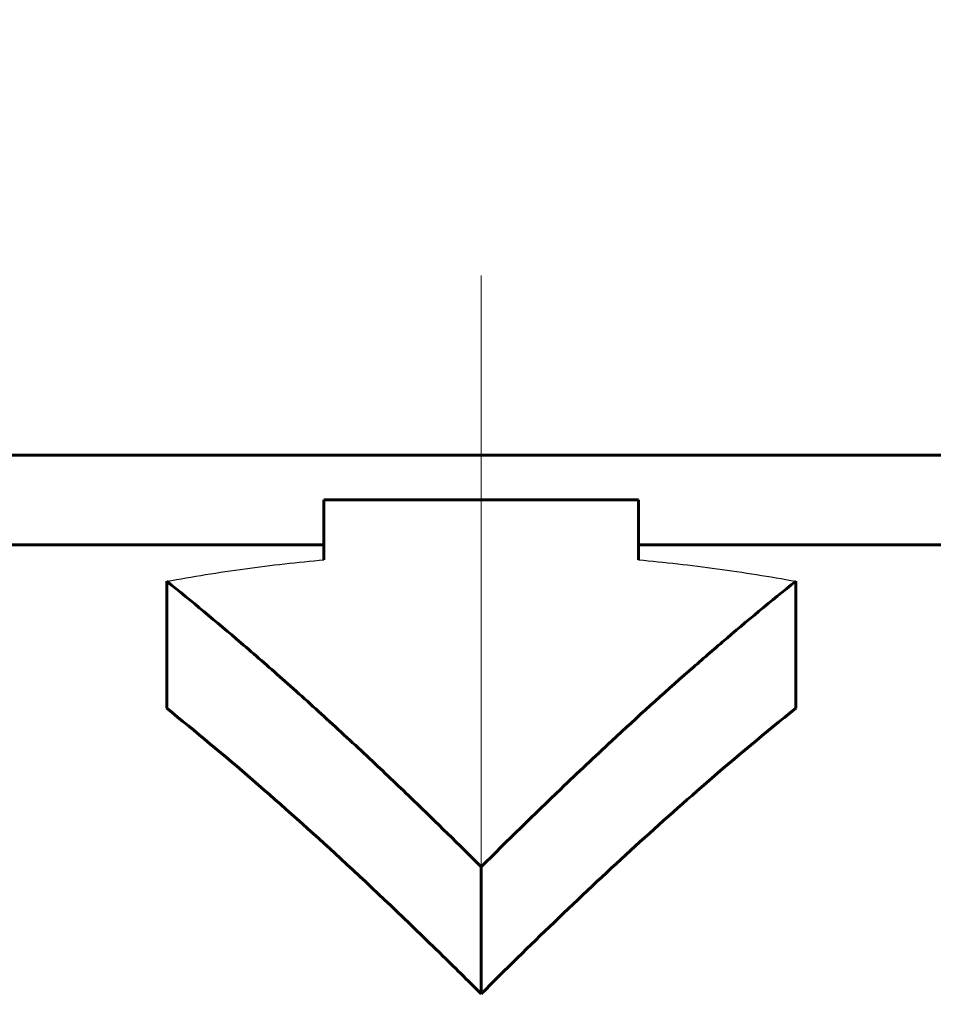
# Model space of a CAD drawing. Header units: millimetres. Extents: x 0 to 841, y 0 to 594.
# Tile 9 of 25: x 238 to 248, y 380 to 391. Entities that reach past the tile are written whole.
import ezdxf

# ---------------------------------------------------------------- set-up
doc = ezdxf.new("R2010")
doc.units = ezdxf.units.MM
for name, pattern in [('K5LT-1', [0]), ('K5LT_AXLED', [12, 7.5, -1.5, 1.5, -1.5]), ('K5LT_BASIC', [0]), ('K5LT_THIN', [0])]:
    doc.linetypes.add(name, pattern=pattern)
doc.layers.add('Системный слой', color=7, linetype='Continuous')
doc.layers.add('Системный слой (1)', color=7, linetype='Continuous', true_color=0x6c6c6c)
doc.styles.add('KDIMTEXTSTYLE', font='txt', dxfattribs={"width": 0.96, "oblique": 15, "height": 5})
doc.styles.add('KTEXTSTYLE', font='txt', dxfattribs={"width": 0.96, "height": 5})
doc.dimstyles.new('KDIMSTYLE (1.00)', dxfattribs={"dimtxt": 5, "dimasz": 1, "dimexe": 2, "dimexo": 0, "dimgap": 1, "dimtad": 1, "dimtxsty": 'KDIMTEXTSTYLE', "dimsah": 1, "dimcen": 0, "dimdle": 1, "dimadec": 0, "dimazin": 0, "dimtfac": 0.667, "dimtmove": 0, "dimatfit": 3, "dimfxl": 1, "dimtvp": 1, "dimtolj": 1, "dimtzin": 0, "dimarcsym": 0})

# ---------------------------------------------------------------- blocks, each defined once
blk = doc.blocks.new('U20')
at = {"layer": 'Системный слой (1)', "color": 150, "linetype": 'K5LT_BASIC', "lineweight": 60, "true_color": 0x0080ff}
for p, q in [((228.79, 386.592), (242.79, 386.592)), ((242.79, 386.592), (256.79, 386.592))]:
    blk.add_line(p, q, dxfattribs=at)
blk = doc.blocks.new('D0')
at = {"layer": 'Системный слой (1)'}
for points in [[(219.79, 393.517), (220.29, 394.175), (215.29, 393.517), (220.29, 392.859)], [(270.29, 393.517), (265.29, 394.175), (265.79, 393.517), (265.29, 392.859)]]:
    blk.add_hatch(color=7, dxfattribs=at).paths.add_polyline_path(points)
at = {"layer": 'Системный слой (1)', "color": 7, "linetype": 'K5LT_THIN', "lineweight": 18}
for p, q in [((215.29, 375.592), (215.29, 395.517)), ((270.29, 375.592), (270.29, 395.517)), ((215.29, 393.517), (220.29, 394.175)), ((220.29, 394.175), (219.79, 393.517)), ((265.79, 393.517), (265.29, 394.175)), ((265.29, 394.175), (270.29, 393.517)), ((220.29, 392.859), (215.29, 393.517)), ((215.29, 393.517), (270.29, 393.517)), ((219.79, 393.517), (220.29, 392.859)), ((270.29, 393.517), (265.29, 392.859)), ((265.29, 392.859), (265.79, 393.517))]:
    blk.add_line(p, q, dxfattribs=at)
blk.add_wipeout([(239.102, 394.517), (239.102, 401.899), (246.183, 401.899), (246.183, 394.517)]).dxf.layer = 'Системный слой (1)'
at = {"layer": 'Системный слой (1)', "color": 7, "insert": (239.102, 401.104), "char_height": 5, "attachment_point": 1, "style": 'KTEXTSTYLE'}
blk.add_mtext('\\fArial|b0|c204|p34;\\H5.0;\\W1.000;\\Q15;\\fGOST Type AU|b0|i0|c204|p34;\\Q15;\\W0.960;55', dxfattribs=at)
blk = doc.blocks.new('KDIMARROW_01')
at = {"layer": 'Системный слой'}
blk.add_hatch(color=0, dxfattribs=at).paths.add_polyline_path([(0, 0), (-5, 0.658), (-4.5, 0), (-5, -0.658)])
at = {"layer": 'Системный слой', "color": 0, "linetype": 'K5LT_THIN', "lineweight": 18}
for p, q in [((-4.5, 0), (-5, 0.658)), ((-5, 0.658), (0, 0)), ((0, 0), (-5, -0.658)), ((-5, -0.658), (-4.5, 0))]:
    blk.add_line(p, q, dxfattribs=at)
at = {"layer": 'Системный слой (1)', "color": 0, "linetype": 'K5LT_THIN', "lineweight": 18}
blk.add_line((642.931, 279.592), (641.931, 279.592), dxfattribs=at)

msp = doc.modelspace()

# ---------------------------------------------------------------- linework, layer by layer
at = {"layer": 'Системный слой (1)', "color": 150, "linetype": 'K5LT_BASIC', "lineweight": 60, "true_color": 0x0080ff}
for p, q in [((241.04, 386.092), (244.54, 386.092)), ((241.04, 385.426), (241.04, 386.092)), ((244.54, 386.092), (244.54, 385.426)), ((225.377, 385.592), (241.04, 385.592)), ((244.54, 385.592), (260.202, 385.592)), ((239.29, 383.772), (239.29, 385.186)), ((246.29, 383.772), (246.29, 385.186)), ((242.79, 380.592), (242.79, 382.006))]:
    msp.add_line(p, q, dxfattribs=at)
at = {"layer": 'Системный слой (1)', "color": 7, "linetype": 'K5LT-1'}
for points in [[(239.29, 385.186), (239.433, 385.212), (239.722, 385.262), (240.161, 385.327), (240.601, 385.382), (240.894, 385.412), (241.04, 385.426)], [(244.54, 385.426), (244.685, 385.412), (244.978, 385.382), (245.417, 385.327), (245.855, 385.262), (246.145, 385.213), (246.29, 385.186)]]:
    msp.add_open_spline(points, degree=3, dxfattribs=at)
at = {"layer": 'Системный слой (1)', "color": 150, "linetype": 'K5LT_BASIC', "lineweight": 60, "true_color": 0x0080ff}
for points, knots in [([(242.79, 382.006), (242.541, 382.255), (242.138, 382.651), (241.565, 383.197), (241.077, 383.65), (240.59, 384.09), (239.997, 384.606), (239.567, 384.964), (239.29, 385.186)], [0, 0, 0, 0, 1.979036, 3.177607, 4.485942, 5.764664, 6.928433, 9, 9, 9, 9]), ([(246.29, 385.186), (246.016, 384.967), (245.619, 384.637), (244.937, 384.044), (244.336, 383.5), (243.565, 382.772), (243.083, 382.299), (242.79, 382.006)], [0, 0, 0, 0, 1.815086, 2.656364, 4.615538, 5.931126, 8, 8, 8, 8]), ([(239.29, 383.772), (239.612, 383.513), (240.263, 382.969), (241.279, 382.058), (242.122, 381.254), (242.639, 380.743), (242.79, 380.592)], [0, 0, 0, 0, 1.871552, 3.816812, 6.066917, 7, 7, 7, 7]), ([(246.29, 383.772), (245.955, 383.504), (245.338, 382.986), (244.443, 382.187), (243.609, 381.401), (243.058, 380.861), (242.79, 380.592)], [0, 0, 0, 0, 1.941701, 3.620212, 5.33946, 7, 7, 7, 7])]:
    msp.add_open_spline(points, degree=3, knots=knots, dxfattribs=at)

# ---------------------------------------------------------------- block references
at = {"layer": 'Системный слой (1)'}
msp.add_blockref('U20', (0, 0), dxfattribs=at)

# ---------------------------------------------------------------- next in the draw order: dimensions: what is measured, and where the dimension line sits
at = {"layer": 'Системный слой (1)', "color": 7}
dim = msp.add_linear_dim(base=(215.29, 393.517), p1=(270.29, 375.592), p2=(215.29, 375.592), dimstyle='KDIMSTYLE (1.00)', override={"dimexo": 0, "dimpost": '\\fGOST Type AU|b0|c204|p34;\\H5.0;\\W0.960;\\Q15;<>', "dimblk1": 'KDIMARROW_01', "dimblk2": 'KDIMARROW_01', "dimse1": 0, "dimse2": 0, "dimclrt": 7, "dimtol": 1, "dimtp": 0, "dimtm": 0, "dimtdec": 5, "dimtolj": 1}, dxfattribs=at)
dim.commit()
dim.dimension.update_dxf_attribs({"geometry": 'D0', "text_midpoint": (242.79, 393.517), "dimtype": 160})

# ---------------------------------------------------------------- next in the draw order: linework, layer by layer
at = {"layer": 'Системный слой (1)', "color": 30, "linetype": 'K5LT_AXLED', "lineweight": 18, "true_color": 0xff8000}
msp.add_line((242.79, 388.592), (242.79, 354.592), dxfattribs=at)

doc.saveas('drawing.dxf')
